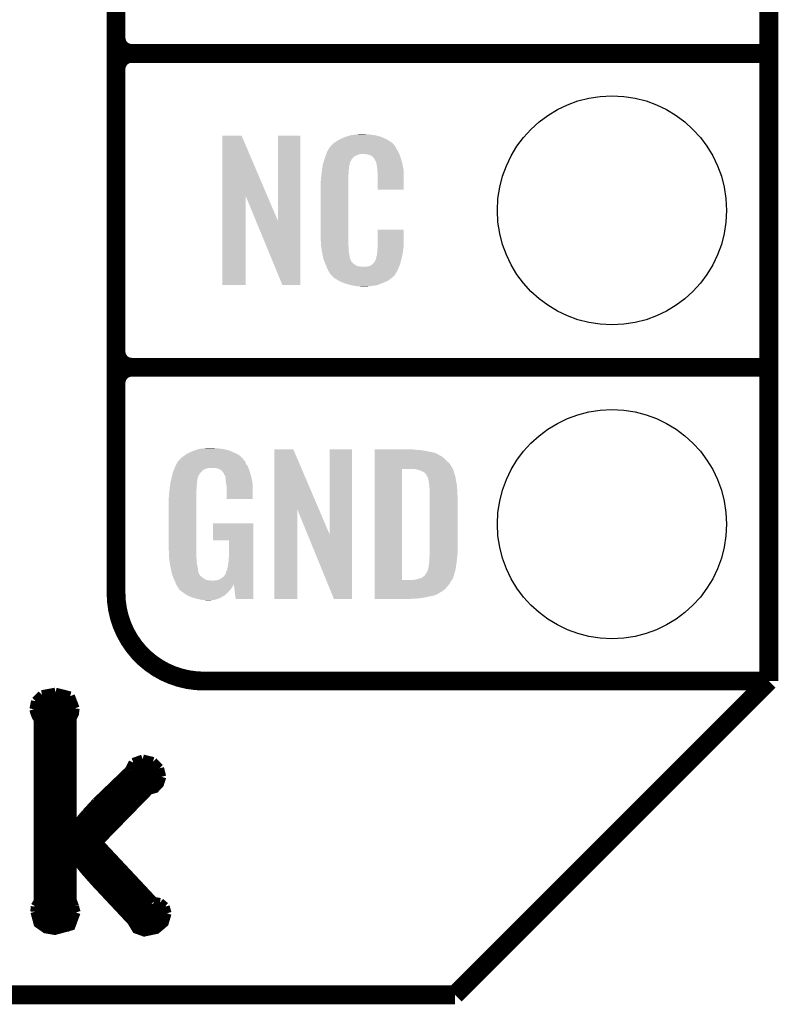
# Model space of a CAD drawing. Extents: x -1.3 to 24.2, y -3.9 to 53.4.
# Tile 10 of 28: x 18.1 to 24.2, y -3.9 to 4.1. Entities that reach past the tile are written whole.
import ezdxf

# ---------------------------------------------------------------- set-up
doc = ezdxf.new("R2010")
doc.units = 0
doc.layers.get('0').update_dxf_attribs({"linetype": 'CONTINUOUS'})
for name, color, linetype in [('RAK11720_CLICK_V100_GKO', 14, 'CONTINUOUS'), ('RAK11720_CLICK_V100_GTO', 12, 'CONTINUOUS'), ('RAK11720_CLICK_V100_GTS', 13, 'CONTINUOUS')]:
    doc.layers.add(name, color=color, linetype=linetype)

# ---------------------------------------------------------------- blocks, each defined once
blk = doc.blocks.new('ROUND_42')
blk.add_circle((0, 0), 0.9271)

msp = doc.modelspace()

# ---------------------------------------------------------------- linework, layer by layer
at = {"layer": 'RAK11720_CLICK_V100_GKO', "const_width": 0.1524}
for points in [[(24.13, -1.27), (24.13, 51.054)], [(21.59, -3.81), (24.13, -1.27)], [(-1.27, -3.81), (21.59, -3.81)]]:
    msp.add_lwpolyline(points, dxfattribs=at)
at = {"layer": 'RAK11720_CLICK_V100_GTO'}
for points, const_width in [([(18.8468, -0.5588), (18.8468, 18.3388)], 0.1524), ([(18.8468, 3.937), (18.8468, 6.223)], 0.1524), ([(18.9738, 3.81), (24.13, 3.81)], 0.1524), ([(18.9738, 3.81), (24.13, 3.81)], 0.1524), ([(18.8468, 1.397), (18.8468, 3.683)], 0.1524), ([(18.9738, 1.27), (24.13, 1.27)], 0.1524), ([(18.9738, 1.27), (24.13, 1.27)], 0.1524), ([(19.558, -1.27), (24.13, -1.27)], 0.1524), ([(22.84984, -1.27), (23.8506, -1.27)], 0.1524), ([(18.19656, -1.43256), (18.24736, -1.38176)], 0.0762), ([(18.24736, -1.38176), (18.35658, -1.36144)], 0.0762), ([(18.35658, -1.36144), (18.47596, -1.39192)], 0.0762), ([(18.47596, -1.39192), (18.51406, -1.49098)], 0.0762), ([(18.18386, -1.4986), (18.19656, -1.43256)], 0.0762), ([(18.19656, -1.43256), (18.5039, -1.43256)], 0.0762), ([(18.18386, -1.4986), (18.19148, -1.52908), (18.20418, -1.55956), (18.21942, -1.57988)], 0.0762), ([(18.1864, -1.50876), (18.51152, -1.50876)], 0.0762), ([(18.4912, -1.56718), (18.50898, -1.53162), (18.51406, -1.49098)], 0.0762), ([(18.21942, -3.05054), (18.21942, -1.57988)], 0.0762), ([(18.21942, -1.58496), (18.4912, -1.58496)], 0.0762), ([(18.4912, -2.46634), (18.4912, -1.56718)], 0.0762), ([(18.21942, -1.66116), (18.4912, -1.66116)], 0.0762), ([(18.21942, -1.73736), (18.4912, -1.73736)], 0.0762), ([(18.21942, -1.81356), (18.4912, -1.81356)], 0.0762), ([(18.21942, -1.88976), (18.4912, -1.88976)], 0.0762), ([(18.95348, -1.9939), (18.9865, -1.9304)], 0.0762), ([(18.9865, -1.9304), (19.0627, -1.90246)], 0.0762), ([(19.0627, -1.90246), (19.14652, -1.92278)], 0.0762), ([(19.14652, -1.92278), (19.19732, -1.97612)], 0.0762), ([(18.21942, -1.96596), (18.4912, -1.96596)], 0.0762), ([(18.68678, -2.25044), (18.95348, -1.9939)], 0.0762), ([(18.95856, -1.96596), (19.19224, -1.96596)], 0.0762), ([(19.19732, -1.97612), (19.2151, -2.0447)], 0.0762), ([(18.21942, -2.04216), (18.4912, -2.04216)], 0.0762), ([(18.70202, -2.57556), (19.11604, -2.15138), (19.16176, -2.13868), (19.19732, -2.10058), (19.2151, -2.0447)], 0.0762), ([(18.90268, -2.04216), (19.2151, -2.04216)], 0.0762), ([(18.21942, -2.11836), (18.4912, -2.11836)], 0.0762), ([(18.82394, -2.11836), (19.18716, -2.11836)], 0.0762), ([(18.21942, -2.19456), (18.4912, -2.19456)], 0.0762), ([(18.60296, -2.34188), (18.68678, -2.25044)], 0.0762), ([(18.7452, -2.19456), (19.07286, -2.19456)], 0.0762), ([(18.21942, -2.27076), (18.4912, -2.27076)], 0.0762), ([(18.21942, -2.34696), (18.4912, -2.34696)], 0.0762), ([(18.49628, -2.46888), (18.60296, -2.34188)], 0.0762), ([(18.60042, -2.34696), (18.92554, -2.34696)], 0.0762), ([(18.669, -2.27076), (18.9992, -2.27076)], 0.0762), ([(18.21942, -2.42316), (18.4912, -2.42316)], 0.0762), ([(18.53438, -2.42316), (18.85188, -2.42316)], 0.0762), ([(18.21942, -2.49936), (18.77568, -2.49936)], 0.0762), ([(18.4912, -2.46634), (18.49628, -2.46888)], 0.0762), ([(18.21942, -2.57556), (18.70202, -2.57556)], 0.0762), ([(18.70202, -2.57556), (19.1516, -3.05562)], 0.0762), ([(18.21942, -2.65176), (18.77314, -2.65176)], 0.0762), ([(18.21942, -2.72796), (18.4912, -2.72796)], 0.0762), ([(18.4912, -3.04546), (18.4912, -2.68478), (18.49628, -2.68224), (18.59788, -2.8067), (18.67408, -2.89306), (18.9738, -3.2131), (19.0119, -3.2766), (19.0754, -3.29946), (19.17192, -3.27914), (19.23542, -3.2258), (19.25828, -3.1496)], 0.0762), ([(18.53184, -2.72796), (18.84426, -2.72796)], 0.0762), ([(18.21942, -2.80416), (18.4912, -2.80416)], 0.0762), ([(18.59534, -2.80416), (18.91538, -2.80416)], 0.0762), ([(18.21942, -2.88036), (18.4912, -2.88036)], 0.0762), ([(18.66138, -2.88036), (18.9865, -2.88036)], 0.0762), ([(18.21942, -2.95656), (18.4912, -2.95656)], 0.0762), ([(18.7325, -2.95656), (19.05762, -2.95656)], 0.0762), ([(18.19402, -3.09372), (18.21942, -3.05054)], 0.0762), ([(18.21942, -3.03276), (18.4912, -3.03276)], 0.0762), ([(18.4912, -3.04546), (18.50898, -3.09372)], 0.0762), ([(18.80362, -3.03276), (19.12874, -3.03276)], 0.0762), ([(19.1516, -3.05562), (19.2024, -3.06324)], 0.0762), ([(19.2024, -3.06324), (19.24304, -3.09626)], 0.0762), ([(18.19148, -3.1369), (18.19402, -3.09372)], 0.0762), ([(18.19148, -3.10896), (18.5166, -3.10896)], 0.0762), ([(18.19148, -3.1369), (18.21688, -3.23088), (18.27784, -3.27406), (18.3515, -3.28676), (18.48104, -3.2512), (18.52168, -3.14198)], 0.0762), ([(18.50898, -3.09372), (18.52168, -3.14198)], 0.0762), ([(18.87474, -3.10896), (19.24812, -3.10896)], 0.0762), ([(19.24304, -3.09626), (19.25828, -3.1496)], 0.0762), ([(18.19656, -3.18516), (18.51914, -3.18516)], 0.0762), ([(18.94586, -3.18516), (19.2532, -3.18516)], 0.0762), ([(18.24736, -3.26136), (18.46834, -3.26136)], 0.0762), ([(18.99666, -3.26136), (19.2024, -3.26136)], 0.0762)]:
    msp.add_lwpolyline(points, dxfattribs=dict(at, const_width=const_width))
at = {"layer": 'RAK11720_CLICK_V100_GTO', "const_width": 0.1524}
for points in [[(18.8468, 3.937, 0.4142136), (18.9738, 3.81)], [(18.9738, 3.81, 0.4142136), (18.8468, 3.683)], [(18.9738, 3.81, 0.4142136), (18.8468, 3.683)], [(18.8468, 1.397, 0.4142136), (18.9738, 1.27)], [(18.9738, 1.27, 0.4142136), (18.8468, 1.143)], [(18.9738, 1.27, 0.4142136), (18.8468, 1.143)], [(18.8468, -0.5588, 0.4142136), (19.558, -1.27)]]:
    msp.add_lwpolyline(points, format="xyb", dxfattribs=at)
at = {"layer": 'RAK11720_CLICK_V100_GTO'}
for points in [[(19.707872, 2.656728), (19.70788, 3.144506), (20.070862, 2.656728), (19.862804, 3.144506)], [(19.70788, 3.144506), (19.707882, 3.14452), (19.862804, 3.144506), (19.707882, 3.14452)], [(20.15744, 2.453748), (20.15746, 3.144498), (20.337766, 2.453748), (20.33778, 3.144498)], [(20.15746, 3.144498), (20.157462, 3.14452), (20.33778, 3.144498), (20.157462, 3.14452)], [(20.642582, 3.10642), (20.66798, 3.11912), (21.04983, 3.10642), (21.02866, 3.11912)], [(20.66798, 3.11912), (20.67814, 3.1242), (21.02866, 3.11912), (21.016324, 3.1242)], [(20.67814, 3.1242), (20.703538, 3.13436), (21.016324, 3.1242), (20.991652, 3.13436)], [(20.703538, 3.13436), (20.711158, 3.1369), (20.991652, 3.13436), (20.985482, 3.1369)], [(20.711158, 3.1369), (20.7264, 3.14198), (20.985482, 3.1369), (20.966432, 3.14198)], [(20.7264, 3.14198), (20.743334, 3.14706), (20.966432, 3.14198), (20.947382, 3.14706)], [(20.743334, 3.14706), (20.751802, 3.1496), (20.947382, 3.14706), (20.927062, 3.1496)], [(20.751802, 3.1496), (20.78228, 3.15214), (20.927062, 3.1496), (20.90674, 3.15214)], [(20.78228, 3.15214), (20.79752, 3.15468), (20.90674, 3.15214), (20.891502, 3.15468)], [(20.79752, 3.15468), (20.812762, 3.15722), (20.876262, 3.15468), (20.863562, 3.15722)], [(20.562644, 3.02768), (20.576094, 3.05054), (21.12264, 3.02768), (21.109942, 3.05054)], [(20.576094, 3.05054), (20.579086, 3.055622), (21.109942, 3.05054), (21.106132, 3.055622)], [(20.579086, 3.055622), (20.584162, 3.058164), (21.106132, 3.055622), (21.104224, 3.058164)], [(20.584162, 3.058164), (20.58619, 3.0607), (21.104224, 3.058164), (21.102322, 3.0607)], [(20.58619, 3.0607), (20.59025, 3.065776), (21.102322, 3.0607), (21.099782, 3.065776)], [(20.59025, 3.065776), (20.59432, 3.070862), (21.099782, 3.065776), (21.095424, 3.070862)], [(20.59432, 3.070862), (20.608834, 3.08356), (21.095424, 3.070862), (21.084542, 3.08356)], [(20.608834, 3.08356), (20.614642, 3.08864), (21.084542, 3.08356), (21.077432, 3.08864)], [(20.614642, 3.08864), (20.626618, 3.096262), (21.077432, 3.08864), (21.06676, 3.096262)], [(20.626618, 3.096262), (20.642582, 3.10642), (21.06676, 3.096262), (21.04983, 3.10642)], [(20.526272, 2.931158), (20.533492, 2.954018), (20.741638, 2.931158), (20.754338, 2.954018)], [(20.533492, 2.954018), (20.5359, 2.96164), (20.754338, 2.954018), (20.761958, 2.96164)], [(20.5359, 2.96164), (20.536788, 2.96418), (20.761958, 2.96164), (20.764498, 2.96418)], [(20.536788, 2.96418), (20.538564, 2.969256), (20.764498, 2.96418), (20.767038, 2.969256)], [(20.538564, 2.969256), (20.542122, 2.979418), (20.767038, 2.969256), (20.77974, 2.979418)], [(20.542122, 2.979418), (20.547454, 2.994658), (20.77974, 2.979418), (20.817836, 2.994658)], [(20.547454, 2.994658), (20.547456, 2.99466), (20.817836, 2.994658), (20.866098, 2.99466)], [(20.547456, 2.99466), (20.549232, 2.999738), (21.139694, 2.99466), (21.13788, 2.999738)], [(20.549232, 2.999738), (20.55368, 3.012442), (21.13788, 2.999738), (21.130952, 3.012442)], [(20.55368, 3.012442), (20.562644, 3.02768), (21.130952, 3.012442), (21.12264, 3.02768)], [(20.88388, 2.99212), (20.866098, 2.99466), (21.140602, 2.99212), (21.139694, 2.99466)], [(20.896578, 2.98958), (20.88388, 2.99212), (21.141508, 2.98958), (21.140602, 2.99212)], [(20.921974, 2.976882), (20.896578, 2.98958), (21.146044, 2.976882), (21.141508, 2.98958)], [(20.924518, 2.971804), (20.921974, 2.976882), (21.147856, 2.971804), (21.146044, 2.976882)], [(20.931054, 2.96418), (20.924518, 2.971804), (21.150578, 2.96418), (21.147856, 2.971804)], [(20.939758, 2.954022), (20.931054, 2.96418), (21.153568, 2.954022), (21.150578, 2.96418)], [(20.94992, 2.93116), (20.939758, 2.954022), (21.160292, 2.93116), (21.153568, 2.954022)], [(20.51304, 2.86512), (20.514642, 2.875278), (20.729448, 2.86512), (20.73148, 2.875278)], [(20.514642, 2.875278), (20.516648, 2.887978), (20.73148, 2.875278), (20.73148, 2.887978)], [(20.516648, 2.887978), (20.518252, 2.898138), (20.73148, 2.887978), (20.73402, 2.898138)], [(20.518252, 2.898138), (20.519054, 2.903218), (20.73402, 2.898138), (20.73402, 2.903218)], [(20.519054, 2.903218), (20.52066, 2.913382), (20.73402, 2.903218), (20.73679, 2.913382)], [(20.52066, 2.913382), (20.526272, 2.931158), (20.73679, 2.913382), (20.741638, 2.931158)], [(20.953984, 2.921002), (20.94992, 2.93116), (21.16328, 2.921002), (21.160292, 2.93116)], [(20.954998, 2.918464), (20.953984, 2.921002), (21.163764, 2.918464), (21.16328, 2.921002)], [(20.955, 2.910842), (20.954998, 2.918464), (21.165216, 2.910842), (21.163764, 2.918464)], [(20.95754, 2.898138), (20.955, 2.910842), (21.167636, 2.898138), (21.165216, 2.910842)], [(20.96008, 2.88036), (20.95754, 2.898138), (21.171022, 2.88036), (21.167636, 2.898138)], [(20.961058, 2.867658), (20.96008, 2.88036), (21.17344, 2.867658), (21.171022, 2.88036)], [(20.50542, 2.80162), (20.50796, 2.8194), (20.7264, 2.80162), (20.7264, 2.8194)], [(20.50542, 2.783842), (20.50542, 2.80162), (20.7264, 2.783842), (20.7264, 2.80162)], [(20.50796, 2.8194), (20.508242, 2.821938), (20.7264, 2.8194), (20.7264, 2.821938)], [(20.508242, 2.821938), (20.5105, 2.84226), (20.7264, 2.821938), (20.72894, 2.84226)], [(20.5105, 2.84226), (20.512756, 2.862578), (20.72894, 2.84226), (20.72894, 2.862578)], [(20.512756, 2.862578), (20.51304, 2.86512), (20.72894, 2.862578), (20.729448, 2.86512)], [(20.96262, 2.84734), (20.961058, 2.867658), (21.173436, 2.84734), (21.17344, 2.867658)], [(20.96262, 2.707662), (20.96262, 2.84734), (21.173418, 2.707662), (21.173436, 2.84734)], [(20.50288, 2.771142), (20.50542, 2.783842), (20.7264, 2.771142), (20.7264, 2.783842)], [(20.50288, 2.32156), (20.50288, 2.771142), (20.7264, 2.32156), (20.7264, 2.771142)], [(19.70786, 1.935502), (19.707872, 2.656728), (19.895798, 1.935502), (19.89582, 2.656728)], [(19.979456, 2.453748), (19.89582, 2.656728), (20.15744, 2.453748), (20.070862, 2.656728)], [(21.173418, 2.70764), (20.96262, 2.707662), (21.173418, 2.70764), (21.173418, 2.707662)], [(20.192996, 1.935494), (19.979456, 2.453748), (20.337758, 1.935494), (20.337766, 2.453748)], [(20.505232, 2.25806), (20.50288, 2.32156), (20.7264, 2.25806), (20.7264, 2.32156)], [(20.96262, 2.24282), (20.96264, 2.382498), (21.17344, 2.24282), (21.17344, 2.382498)], [(20.96264, 2.382498), (20.962642, 2.38252), (21.17344, 2.382498), (20.962642, 2.38252)], [(20.50542, 2.252982), (20.505232, 2.25806), (20.727126, 2.252982), (20.7264, 2.25806)], [(20.50763, 2.240278), (20.50542, 2.252982), (20.72894, 2.240278), (20.727126, 2.252982)], [(20.511606, 2.217418), (20.50763, 2.240278), (20.72894, 2.217418), (20.72894, 2.240278)], [(20.96262, 2.230122), (20.96262, 2.24282), (21.171626, 2.230122), (21.17344, 2.24282)], [(20.51558, 2.19456), (20.511606, 2.217418), (20.73255, 2.19456), (20.72894, 2.217418)], [(20.520662, 2.16916), (20.51558, 2.19456), (20.73656, 2.16916), (20.73255, 2.19456)], [(20.525234, 2.146298), (20.520662, 2.16916), (20.74164, 2.146298), (20.73656, 2.16916)], [(20.949922, 2.143762), (20.955, 2.169162), (21.15566, 2.143762), (21.161636, 2.169162)], [(20.955, 2.169162), (20.955002, 2.171704), (21.161636, 2.169162), (21.162234, 2.171704)], [(20.955002, 2.171704), (20.95754, 2.176784), (21.162234, 2.171704), (21.163428, 2.176784)], [(20.95754, 2.184402), (20.958048, 2.186942), (21.165222, 2.184402), (21.16582, 2.186942)], [(20.95754, 2.176784), (20.95754, 2.184402), (21.163428, 2.176784), (21.165222, 2.184402)], [(20.958048, 2.186942), (20.96008, 2.197102), (21.16582, 2.186942), (21.167174, 2.197102)], [(20.96008, 2.2098), (20.961984, 2.22504), (21.168866, 2.2098), (21.1709, 2.22504)], [(20.96008, 2.197102), (20.96008, 2.2098), (21.167174, 2.197102), (21.168866, 2.2098)], [(20.961984, 2.22504), (20.96262, 2.230122), (21.1709, 2.22504), (21.171626, 2.230122)], [(20.52574, 2.143762), (20.525234, 2.146298), (20.74291, 2.143762), (20.74164, 2.146298)], [(20.533062, 2.12598), (20.52574, 2.143762), (20.751802, 2.12598), (20.74291, 2.143762)], [(20.53411, 2.123436), (20.533062, 2.12598), (20.754342, 2.123436), (20.751802, 2.12598)], [(20.5362, 2.11836), (20.53411, 2.123436), (20.756884, 2.11836), (20.754342, 2.123436)], [(20.538292, 2.113278), (20.5362, 2.11836), (20.764502, 2.113278), (20.756884, 2.11836)], [(20.54143, 2.10566), (20.538292, 2.113278), (20.77212, 2.10566), (20.764502, 2.113278)], [(20.54352, 2.10058), (20.54143, 2.10566), (20.779742, 2.10058), (20.77212, 2.10566)], [(20.545474, 2.0955), (20.54352, 2.10058), (20.787362, 2.0955), (20.779742, 2.10058)], [(20.548406, 2.08788), (20.545474, 2.0955), (20.802604, 2.08788), (20.787362, 2.0955)], [(20.55036, 2.0828), (20.548406, 2.08788), (20.848322, 2.0828), (20.802604, 2.08788)], [(20.55622, 2.06756), (20.55036, 2.0828), (21.130408, 2.06756), (21.136684, 2.0828)], [(20.848322, 2.0828), (20.858482, 2.082802), (21.136684, 2.0828), (21.136686, 2.082802)], [(20.858482, 2.082802), (20.866104, 2.08534), (21.136686, 2.082802), (21.13773, 2.08534)], [(20.876262, 2.08534), (20.901662, 2.09042), (21.13773, 2.08534), (21.139822, 2.09042)], [(20.901662, 2.09042), (20.914356, 2.098038), (21.139822, 2.09042), (21.14296, 2.098038)], [(20.914356, 2.098038), (20.91436, 2.09804), (21.14296, 2.098038), (21.14296, 2.09804)], [(20.91436, 2.09804), (20.924522, 2.105666), (21.14296, 2.09804), (21.145078, 2.105666)], [(20.924522, 2.105666), (20.927062, 2.11074), (21.145078, 2.105666), (21.146488, 2.11074)], [(20.927062, 2.11074), (20.937222, 2.120902), (21.146488, 2.11074), (21.14931, 2.120902)], [(20.937222, 2.120902), (20.94992, 2.14376), (21.14931, 2.120902), (21.15566, 2.14376)], [(20.94992, 2.14376), (20.949922, 2.143762), (21.15566, 2.14376), (21.15566, 2.143762)], [(20.563278, 2.05486), (20.55622, 2.06756), (21.12518, 2.05486), (21.130408, 2.06756)], [(20.568922, 2.044698), (20.563278, 2.05486), (21.119082, 2.044698), (21.12518, 2.05486)], [(20.579076, 2.029466), (20.568922, 2.044698), (21.109942, 2.029466), (21.119082, 2.044698)], [(20.57908, 2.024386), (20.579076, 2.029466), (21.106894, 2.024386), (21.109942, 2.029466)], [(20.586704, 2.01676), (20.57908, 2.024386), (21.10232, 2.01676), (21.106894, 2.024386)], [(20.591784, 2.011678), (20.586704, 2.01676), (21.099776, 2.011678), (21.10232, 2.01676)], [(20.59686, 2.006598), (20.591784, 2.011678), (21.093426, 2.006598), (21.099776, 2.011678)], [(20.602786, 2.00152), (20.59686, 2.006598), (21.08708, 2.00152), (21.093426, 2.006598)], [(20.614638, 1.99136), (20.602786, 2.00152), (21.075228, 1.99136), (21.08708, 2.00152)], [(19.895798, 1.93548), (19.70786, 1.935502), (19.895798, 1.93548), (19.895798, 1.935502)], [(20.337758, 1.93548), (20.192996, 1.935494), (20.337758, 1.93548), (20.337758, 1.935494)], [(20.622768, 1.98628), (20.614638, 1.99136), (21.069302, 1.98628), (21.075228, 1.99136)], [(20.65122, 1.9685), (20.622768, 1.98628), (21.0439, 1.9685), (21.069302, 1.98628)], [(20.65528, 1.965962), (20.65122, 1.9685), (21.037978, 1.965962), (21.0439, 1.9685)], [(20.687936, 1.95326), (20.65528, 1.965962), (21.00834, 1.95326), (21.037978, 1.965962)], [(20.701, 1.948178), (20.687936, 1.95326), (20.99527, 1.948178), (21.00834, 1.95326)], [(20.744178, 1.93548), (20.701, 1.948178), (20.962618, 1.93548), (20.99527, 1.948178)], [(20.771274, 1.9304), (20.744178, 1.93548), (20.939758, 1.9304), (20.962618, 1.93548)], [(20.78482, 1.92786), (20.771274, 1.9304), (20.91182, 1.92786), (20.939758, 1.9304)], [(20.800058, 1.92532), (20.78482, 1.92786), (20.896578, 1.92532), (20.91182, 1.92786)], [(20.827998, 1.92278), (20.817838, 1.92532), (20.881338, 1.92278), (20.896578, 1.92532)], [(19.387822, 0.546102), (19.405282, 0.5588), (19.857718, 0.546102), (19.842478, 0.5588)], [(19.405282, 0.5588), (19.415762, 0.56642), (19.842478, 0.5588), (19.82724, 0.56642)], [(19.415762, 0.56642), (19.44116, 0.57912), (19.82724, 0.56642), (19.80184, 0.57912)], [(19.44116, 0.57912), (19.45132, 0.5842), (19.80184, 0.57912), (19.790228, 0.5842)], [(19.45132, 0.5842), (19.47418, 0.59436), (19.790228, 0.5842), (19.767004, 0.59436)], [(19.47418, 0.59436), (19.481794, 0.596898), (19.767004, 0.59436), (19.761202, 0.596898)], [(19.481794, 0.596898), (19.49704, 0.60198), (19.761202, 0.596898), (19.739606, 0.60198)], [(19.49704, 0.60198), (19.513974, 0.60706), (19.739606, 0.60198), (19.718018, 0.60706)], [(19.513974, 0.60706), (19.522442, 0.6096), (19.718018, 0.60706), (19.69897, 0.6096)], [(19.522442, 0.6096), (19.55292, 0.61214), (19.69897, 0.6096), (19.67992, 0.61214)], [(19.55292, 0.61214), (19.56816, 0.61468), (19.67992, 0.61214), (19.664682, 0.61468)], [(19.56816, 0.61468), (19.583402, 0.61722), (19.646902, 0.61468), (19.636742, 0.61722)], [(20.126972, 0.116728), (20.12698, 0.604506), (20.489962, 0.116728), (20.281904, 0.604506)], [(20.12698, 0.604506), (20.126982, 0.60452), (20.281904, 0.604506), (20.126982, 0.60452)], [(20.57654, -0.086252), (20.57656, 0.604498), (20.756866, -0.086252), (20.75688, 0.604498)], [(20.57656, 0.604498), (20.576562, 0.60452), (20.75688, 0.604498), (20.576562, 0.60452)], [(20.93978, 0.60198), (20.939782, 0.60452), (21.27504, 0.60198), (21.24964, 0.60452)], [(20.93978, 0.59944), (20.93978, 0.60198), (21.30806, 0.59944), (21.27504, 0.60198)], [(20.93978, 0.59436), (20.93978, 0.59944), (21.346158, 0.59436), (21.30806, 0.59944)], [(20.93978, 0.579118), (20.93978, 0.59436), (21.422362, 0.579118), (21.346158, 0.59436)], [(20.93978, 0.563878), (20.93978, 0.579118), (21.45538, 0.563878), (21.422362, 0.579118)], [(20.93978, 0.561338), (20.93978, 0.563878), (21.457924, 0.561338), (21.45538, 0.563878)], [(20.93978, 0.54864), (20.93978, 0.561338), (21.48332, 0.54864), (21.457924, 0.561338)], [(19.32686, 0.46736), (19.33702, 0.49022), (19.912908, 0.46736), (19.898362, 0.49022)], [(19.33702, 0.49022), (19.337022, 0.490222), (19.898362, 0.49022), (19.898362, 0.490222)], [(19.337022, 0.490222), (19.352254, 0.513076), (19.898362, 0.490222), (19.888202, 0.513076)], [(19.352254, 0.513076), (19.35226, 0.513084), (19.888202, 0.513076), (19.888196, 0.513084)], [(19.35226, 0.513084), (19.352282, 0.51562), (19.888196, 0.513084), (19.88566, 0.51562)], [(19.352282, 0.51562), (19.357344, 0.51563), (19.88566, 0.51562), (19.88565, 0.51563)], [(19.357344, 0.51563), (19.361912, 0.52324), (19.88565, 0.51563), (19.878042, 0.52324)], [(19.361912, 0.52324), (19.36496, 0.528316), (19.878042, 0.52324), (19.875502, 0.528316)], [(19.36496, 0.528316), (19.364964, 0.528322), (19.875502, 0.528316), (19.875498, 0.528322)], [(19.364964, 0.528322), (19.38782, 0.5461), (19.875498, 0.528322), (19.85772, 0.5461)], [(19.38782, 0.5461), (19.387822, 0.546102), (19.85772, 0.5461), (19.857718, 0.546102)], [(20.939778, 0.4699), (20.93978, 0.495298), (21.55952, 0.4699), (21.54174, 0.495298)], [(20.93978, 0.533402), (20.93978, 0.54864), (21.5011, 0.533402), (21.48332, 0.54864)], [(20.93978, 0.51562), (20.93978, 0.533402), (21.51888, 0.51562), (21.5011, 0.533402)], [(20.93978, 0.495298), (20.93978, 0.51562), (21.54174, 0.495298), (21.51888, 0.51562)], [(19.299282, 0.38862), (19.30412, 0.408938), (19.512278, 0.38862), (19.52498, 0.408938)], [(19.30412, 0.408938), (19.306542, 0.419102), (19.52498, 0.408938), (19.533108, 0.419102)], [(19.306542, 0.419102), (19.307608, 0.421638), (19.533108, 0.419102), (19.535138, 0.421638)], [(19.307608, 0.421638), (19.314026, 0.436878), (19.535138, 0.421638), (19.550378, 0.436878)], [(19.314026, 0.436878), (19.317234, 0.4445), (19.550378, 0.436878), (19.563078, 0.4445)], [(19.317234, 0.4445), (19.321512, 0.454658), (19.563078, 0.4445), (19.591018, 0.454658)], [(19.321512, 0.45466), (19.32472, 0.46228), (19.91868, 0.45466), (19.91614, 0.46228)], [(19.321512, 0.454658), (19.321512, 0.45466), (19.591018, 0.454658), (19.654516, 0.45466)], [(19.32472, 0.46228), (19.32686, 0.46736), (19.91614, 0.46228), (19.912908, 0.46736)], [(19.669762, 0.44958), (19.654516, 0.45466), (19.920374, 0.44958), (19.91868, 0.45466)], [(19.679918, 0.447042), (19.669762, 0.44958), (19.92122, 0.447042), (19.920374, 0.44958)], [(19.695158, 0.436882), (19.679918, 0.447042), (19.924606, 0.436882), (19.92122, 0.447042)], [(19.700236, 0.434342), (19.695158, 0.436882), (19.925454, 0.434342), (19.924606, 0.436882)], [(19.708948, 0.42418), (19.700236, 0.434342), (19.92884, 0.42418), (19.925454, 0.434342)], [(19.71548, 0.41656), (19.708948, 0.42418), (19.931082, 0.41656), (19.92884, 0.42418)], [(19.72564, 0.396242), (19.71548, 0.41656), (19.937058, 0.396242), (19.931082, 0.41656)], [(20.939762, -0.452098), (20.939778, 0.44704), (21.16074, -0.452098), (21.160762, 0.44704)], [(20.939778, 0.44704), (20.939778, 0.4699), (21.57199, 0.44704), (21.55952, 0.4699)], [(21.272502, 0.4445), (21.252178, 0.44704), (21.573376, 0.4445), (21.57199, 0.44704)], [(21.28139, 0.44196), (21.272502, 0.4445), (21.57476, 0.44196), (21.573376, 0.4445)], [(21.290278, 0.43942), (21.28139, 0.44196), (21.576032, 0.43942), (21.57476, 0.44196)], [(21.302982, 0.436878), (21.290278, 0.43942), (21.577302, 0.436878), (21.576032, 0.43942)], [(21.315682, 0.431798), (21.302982, 0.436878), (21.578572, 0.431798), (21.577302, 0.436878)], [(21.323302, 0.42672), (21.315682, 0.431798), (21.57984, 0.42672), (21.578572, 0.431798)], [(21.328384, 0.42418), (21.323302, 0.42672), (21.580566, 0.42418), (21.57984, 0.42672)], [(21.330924, 0.424178), (21.328384, 0.42418), (21.580568, 0.424178), (21.580566, 0.42418)], [(21.34108, 0.419098), (21.330924, 0.424178), (21.582018, 0.419098), (21.580568, 0.424178)], [(21.351238, 0.40894), (21.34108, 0.419098), (21.58492, 0.40894), (21.582018, 0.419098)], [(21.35124, 0.408938), (21.351238, 0.40894), (21.584922, 0.408938), (21.58492, 0.40894)], [(21.363938, 0.38862), (21.35124, 0.408938), (21.591694, 0.38862), (21.584922, 0.408938)], [(19.28368, 0.3175), (19.286352, 0.330198), (19.500002, 0.3175), (19.50212, 0.330198)], [(19.286352, 0.330198), (19.289026, 0.342898), (19.50212, 0.330198), (19.50212, 0.342898)], [(19.289026, 0.342898), (19.291164, 0.353058), (19.50212, 0.342898), (19.50466, 0.353058)], [(19.291164, 0.353058), (19.29277, 0.360678), (19.50466, 0.353058), (19.50466, 0.360678)], [(19.29277, 0.360678), (19.29384, 0.36576), (19.50466, 0.360678), (19.506044, 0.36576)], [(19.29384, 0.36576), (19.299282, 0.38862), (19.506044, 0.36576), (19.512278, 0.38862)], [(19.730716, 0.388626), (19.72564, 0.396242), (19.939298, 0.388626), (19.937058, 0.396242)], [(19.73072, 0.381004), (19.730716, 0.388626), (19.94154, 0.381004), (19.939298, 0.388626)], [(19.730722, 0.381002), (19.73072, 0.381004), (19.94154, 0.381002), (19.94154, 0.381004)], [(19.733258, 0.375924), (19.730722, 0.381002), (19.942508, 0.375924), (19.94154, 0.381002)], [(19.73326, 0.360682), (19.733258, 0.375924), (19.945412, 0.360682), (19.942508, 0.375924)], [(19.7358, 0.34036), (19.73326, 0.360682), (19.949282, 0.34036), (19.945412, 0.360682)], [(19.737756, 0.327658), (19.7358, 0.34036), (19.9517, 0.327658), (19.949282, 0.34036)], [(19.74088, 0.307342), (19.737756, 0.327658), (19.951696, 0.307342), (19.9517, 0.327658)], [(21.36521, 0.38608), (21.363938, 0.38862), (21.59254, 0.38608), (21.591694, 0.38862)], [(21.36902, 0.378458), (21.36521, 0.38608), (21.593812, 0.378458), (21.59254, 0.38608)], [(21.37156, 0.37084), (21.36902, 0.378458), (21.59508, 0.37084), (21.593812, 0.378458)], [(21.3741, 0.365756), (21.37156, 0.37084), (21.595928, 0.365756), (21.59508, 0.37084)], [(21.3741, 0.363218), (21.3741, 0.365756), (21.596352, 0.363218), (21.595928, 0.365756)], [(21.37537, 0.3556), (21.3741, 0.363218), (21.59762, 0.3556), (21.596352, 0.363218)], [(21.37664, 0.34798), (21.37537, 0.3556), (21.599144, 0.34798), (21.59762, 0.3556)], [(21.38045, 0.3175), (21.37664, 0.34798), (21.60524, 0.3175), (21.599144, 0.34798)], [(19.27606, 0.25146), (19.2786, 0.26924), (19.49704, 0.25146), (19.49704, 0.26924)], [(19.27606, 0.233682), (19.27606, 0.25146), (19.49704, 0.233682), (19.49704, 0.25146)], [(19.2786, 0.26924), (19.279134, 0.274318), (19.49704, 0.26924), (19.49704, 0.274318)], [(19.279134, 0.274318), (19.28154, 0.29718), (19.49704, 0.274318), (19.49958, 0.29718)], [(19.28154, 0.29718), (19.283412, 0.314958), (19.49958, 0.29718), (19.49958, 0.314958)], [(19.283412, 0.314958), (19.28368, 0.3175), (19.49958, 0.314958), (19.500002, 0.3175)], [(19.74088, 0.203222), (19.74088, 0.307342), (19.951678, 0.203222), (19.951696, 0.307342)], [(21.38426, 0.287018), (21.38045, 0.3175), (21.607034, 0.287018), (21.60524, 0.3175)], [(21.38426, 0.27432), (21.38426, 0.287018), (21.60778, 0.27432), (21.607034, 0.287018)], [(21.38426, 0.228602), (21.38426, 0.27432), (21.61032, 0.228602), (21.60778, 0.27432)], [(19.27352, 0.218442), (19.27606, 0.233682), (19.49704, 0.218442), (19.49704, 0.233682)], [(19.27352, -0.20574), (19.27352, 0.218442), (19.49704, -0.20574), (19.49704, 0.218442)], [(19.951678, 0.2032), (19.74088, 0.203222), (19.951678, 0.2032), (19.951678, 0.203222)], [(21.38426, -0.23622), (21.38426, 0.228602), (21.61032, -0.23622), (21.61032, 0.228602)], [(20.12696, -0.604498), (20.126972, 0.116728), (20.314898, -0.604498), (20.31492, 0.116728)], [(20.397842, -0.086252), (20.31492, 0.116728), (20.57654, -0.086252), (20.489962, 0.116728)], [(19.63166, -0.132058), (19.63168, 0.007598), (19.956774, -0.132058), (19.95678, 0.007598)], [(19.63168, 0.007598), (19.631682, 0.00762), (19.95678, 0.007598), (19.631682, 0.00762)], [(19.761178, -0.13208), (19.63166, -0.132058), (19.956774, -0.13208), (19.956774, -0.132058)], [(19.7612, -0.243842), (19.761178, -0.13208), (19.95677, -0.243842), (19.956774, -0.13208)], [(20.609556, -0.604506), (20.397842, -0.086252), (20.756858, -0.604506), (20.756866, -0.086252)], [(19.275788, -0.26924), (19.27352, -0.20574), (19.49704, -0.26924), (19.49704, -0.20574)], [(21.38426, -0.25146), (21.38426, -0.23622), (21.608796, -0.25146), (21.61032, -0.23622)], [(19.27606, -0.276858), (19.275788, -0.26924), (19.497994, -0.276858), (19.49704, -0.26924)], [(19.278094, -0.289562), (19.27606, -0.276858), (19.49958, -0.289562), (19.497994, -0.276858)], [(19.281752, -0.312422), (19.278094, -0.289562), (19.49958, -0.312422), (19.49958, -0.289562)], [(19.285408, -0.33528), (19.281752, -0.312422), (19.50466, -0.33528), (19.49958, -0.312422)], [(19.75104, -0.3429), (19.75612, -0.31496), (19.956766, -0.3429), (19.956768, -0.31496)], [(19.75612, -0.31496), (19.75866, -0.28194), (19.956768, -0.31496), (19.956768, -0.28194)], [(19.75866, -0.28194), (19.7612, -0.243842), (19.956768, -0.28194), (19.95677, -0.243842)], [(21.37918, -0.322578), (21.38172, -0.30226), (21.600886, -0.322578), (21.603788, -0.30226)], [(21.38172, -0.279398), (21.383336, -0.26162), (21.606298, -0.279398), (21.60778, -0.26162)], [(21.38172, -0.2921), (21.38172, -0.279398), (21.60524, -0.2921), (21.606298, -0.279398)], [(21.38172, -0.30226), (21.38172, -0.2921), (21.603788, -0.30226), (21.60524, -0.2921)], [(21.383336, -0.26162), (21.38426, -0.25146), (21.60778, -0.26162), (21.608796, -0.25146)], [(19.28622, -0.34036), (19.285408, -0.33528), (19.505676, -0.34036), (19.50466, -0.33528)], [(19.290284, -0.36068), (19.28622, -0.34036), (19.50974, -0.36068), (19.505676, -0.34036)], [(19.295874, -0.388622), (19.290284, -0.36068), (19.512282, -0.388622), (19.50974, -0.36068)], [(19.29638, -0.391162), (19.295874, -0.388622), (19.513554, -0.391162), (19.512282, -0.388622)], [(19.301714, -0.40894), (19.29638, -0.391162), (19.522442, -0.40894), (19.513554, -0.391162)], [(19.73326, -0.403854), (19.733262, -0.396236), (19.956764, -0.403854), (19.956764, -0.396236)], [(19.733262, -0.396236), (19.73834, -0.38354), (19.956764, -0.396236), (19.956764, -0.38354)], [(19.73834, -0.38354), (19.74596, -0.365758), (19.956764, -0.38354), (19.956766, -0.365758)], [(19.74596, -0.365758), (19.75104, -0.3429), (19.956766, -0.365758), (19.956766, -0.3429)], [(21.354414, -0.40132), (21.363938, -0.386082), (21.58492, -0.40132), (21.588982, -0.386082)], [(21.363938, -0.386082), (21.371558, -0.363222), (21.588982, -0.386082), (21.59508, -0.363222)], [(21.371558, -0.363222), (21.374098, -0.355602), (21.59508, -0.363222), (21.596168, -0.355602)], [(21.374098, -0.355602), (21.3741, -0.353064), (21.596168, -0.355602), (21.59653, -0.353064)], [(21.3741, -0.353064), (21.376638, -0.345442), (21.59653, -0.353064), (21.597618, -0.345442)], [(21.376638, -0.345442), (21.37664, -0.335282), (21.597618, -0.345442), (21.59907, -0.335282)], [(21.37664, -0.335282), (21.37918, -0.322578), (21.59907, -0.335282), (21.600886, -0.322578)], [(19.302478, -0.411484), (19.301714, -0.40894), (19.524982, -0.411484), (19.522442, -0.40894)], [(19.304, -0.41656), (19.302478, -0.411484), (19.527524, -0.41656), (19.524982, -0.411484)], [(19.304, -0.416562), (19.304, -0.41656), (19.527528, -0.416562), (19.527524, -0.41656)], [(19.306858, -0.424182), (19.304, -0.416562), (19.53768, -0.424182), (19.527528, -0.416562)], [(19.309716, -0.4318), (19.306858, -0.424182), (19.5453, -0.4318), (19.53768, -0.424182)], [(19.31162, -0.43688), (19.309716, -0.4318), (19.552922, -0.43688), (19.5453, -0.4318)], [(19.313798, -0.441958), (19.31162, -0.43688), (19.560538, -0.441958), (19.552922, -0.43688)], [(19.318152, -0.45212), (19.313798, -0.441958), (19.578324, -0.45212), (19.560538, -0.441958)], [(19.31924, -0.45466), (19.318152, -0.45212), (19.60118, -0.45466), (19.578324, -0.45212)], [(19.32051, -0.4572), (19.31924, -0.45466), (19.626578, -0.4572), (19.60118, -0.45466)], [(19.32686, -0.4699), (19.32051, -0.4572), (19.956762, -0.4699), (19.956762, -0.4572)], [(19.33194, -0.485138), (19.32686, -0.4699), (19.956762, -0.485138), (19.956762, -0.4699)], [(19.639282, -0.4572), (19.65198, -0.45466), (19.956762, -0.4572), (19.956762, -0.45466)], [(19.65198, -0.45466), (19.669762, -0.452118), (19.956762, -0.45466), (19.956762, -0.452118)], [(19.669762, -0.452118), (19.685004, -0.447038), (19.956762, -0.452118), (19.956762, -0.447038)], [(19.685004, -0.447038), (19.70024, -0.43688), (19.956762, -0.447038), (19.956764, -0.43688)], [(19.70024, -0.43688), (19.718022, -0.424178), (19.956764, -0.43688), (19.956764, -0.424178)], [(19.718022, -0.424178), (19.730722, -0.406398), (19.956764, -0.424178), (19.956764, -0.406398)], [(19.730722, -0.406398), (19.73326, -0.403854), (19.956764, -0.406398), (19.956764, -0.403854)], [(20.939762, -0.45212), (20.939762, -0.452098), (21.239478, -0.45212), (21.16074, -0.452098)], [(20.939762, -0.462282), (20.939762, -0.45212), (21.556978, -0.462282), (21.565106, -0.45212)], [(20.939762, -0.4826), (20.939762, -0.462282), (21.54682, -0.4826), (21.556978, -0.462282)], [(21.239478, -0.45212), (21.254718, -0.44958), (21.565106, -0.45212), (21.56714, -0.44958)], [(21.267418, -0.44958), (21.320758, -0.434342), (21.56714, -0.44958), (21.574758, -0.434342)], [(21.320758, -0.434342), (21.32076, -0.43434), (21.574758, -0.434342), (21.57476, -0.43434)], [(21.32076, -0.43434), (21.333456, -0.424184), (21.57476, -0.43434), (21.577884, -0.424184)], [(21.333456, -0.424184), (21.335994, -0.42418), (21.577884, -0.424184), (21.577886, -0.42418)], [(21.335994, -0.42418), (21.338542, -0.421638), (21.577886, -0.42418), (21.578668, -0.421638)], [(21.338542, -0.421638), (21.35124, -0.4064), (21.578668, -0.421638), (21.583356, -0.4064)], [(21.35124, -0.4064), (21.354414, -0.40132), (21.583356, -0.4064), (21.58492, -0.40132)], [(19.332482, -0.48622), (19.33194, -0.485138), (19.956762, -0.48622), (19.956762, -0.485138)], [(19.332482, -0.486222), (19.332482, -0.48622), (19.7993, -0.486222), (19.79932, -0.48622)], [(19.333214, -0.487686), (19.332482, -0.486222), (19.799294, -0.487686), (19.7993, -0.486222)], [(19.334484, -0.490224), (19.333214, -0.487686), (19.796758, -0.490224), (19.799294, -0.487686)], [(19.33702, -0.495298), (19.334484, -0.490224), (19.794582, -0.495298), (19.796758, -0.490224)], [(19.345488, -0.508), (19.33702, -0.495298), (19.789138, -0.508), (19.794582, -0.495298)], [(19.34718, -0.51054), (19.345488, -0.508), (19.787232, -0.51054), (19.789138, -0.508)], [(19.349714, -0.513074), (19.34718, -0.51054), (19.785332, -0.513074), (19.787232, -0.51054)], [(19.34972, -0.515616), (19.349714, -0.513074), (19.783426, -0.515616), (19.785332, -0.513074)], [(19.358792, -0.52832), (19.34972, -0.515616), (19.7739, -0.52832), (19.783426, -0.515616)], [(19.362418, -0.533398), (19.358792, -0.52832), (19.769386, -0.533398), (19.7739, -0.52832)], [(19.38274, -0.54864), (19.362418, -0.533398), (19.755836, -0.54864), (19.769386, -0.533398)], [(19.386298, -0.55118), (19.38274, -0.54864), (19.75358, -0.55118), (19.755836, -0.54864)], [(19.418298, -0.574038), (19.386298, -0.55118), (19.728436, -0.574038), (19.75358, -0.55118)], [(19.814538, -0.6045), (19.79932, -0.48622), (19.956758, -0.6045), (19.956762, -0.48622)], [(20.93976, -0.523242), (20.939762, -0.4826), (21.511258, -0.523242), (21.54682, -0.4826)], [(20.93976, -0.543562), (20.93976, -0.523242), (21.485858, -0.543562), (21.511258, -0.523242)], [(20.93976, -0.561342), (20.93976, -0.543562), (21.455378, -0.561342), (21.485858, -0.543562)], [(19.424114, -0.576582), (19.418298, -0.574038), (19.725638, -0.576582), (19.728436, -0.574038)], [(19.458938, -0.59182), (19.424114, -0.576582), (19.698968, -0.59182), (19.725638, -0.576582)], [(19.476212, -0.5969), (19.458938, -0.59182), (19.690078, -0.5969), (19.698968, -0.59182)], [(19.50212, -0.60452), (19.476212, -0.5969), (19.668488, -0.60452), (19.690078, -0.5969)], [(19.53768, -0.61214), (19.50212, -0.60452), (19.646898, -0.61214), (19.668488, -0.60452)], [(19.552918, -0.61468), (19.53768, -0.61214), (19.6215, -0.61468), (19.646898, -0.61214)], [(19.578318, -0.61722), (19.568158, -0.61468), (19.596102, -0.61722), (19.6215, -0.61468)], [(19.956758, -0.60452), (19.814538, -0.6045), (19.956758, -0.60452), (19.956758, -0.6045)], [(20.314898, -0.60452), (20.12696, -0.604498), (20.314898, -0.60452), (20.314898, -0.604498)], [(20.756858, -0.60452), (20.609556, -0.604506), (20.756858, -0.60452), (20.756858, -0.604506)], [(20.93976, -0.563882), (20.93976, -0.561342), (21.452836, -0.563882), (21.455378, -0.561342)], [(20.93976, -0.56896), (20.93976, -0.563882), (21.44268, -0.56896), (21.452836, -0.563882)], [(20.93976, -0.57658), (20.93976, -0.56896), (21.424898, -0.57658), (21.44268, -0.56896)], [(20.93976, -0.58166), (20.93976, -0.57658), (21.39696, -0.58166), (21.424898, -0.57658)], [(20.93976, -0.58928), (20.93976, -0.58166), (21.36394, -0.58928), (21.39696, -0.58166)], [(20.93976, -0.5969), (20.93976, -0.58928), (21.328378, -0.5969), (21.36394, -0.58928)], [(20.93976, -0.60198), (20.93976, -0.5969), (21.28266, -0.60198), (21.328378, -0.5969)], [(20.93976, -0.604498), (20.93976, -0.60198), (21.234818, -0.604498), (21.28266, -0.60198)], [(21.234402, -0.60452), (20.93976, -0.604498), (21.234402, -0.60452), (21.234818, -0.604498)]]:
    msp.add_solid(points, dxfattribs=at)

# ---------------------------------------------------------------- block references
at = {"layer": 'RAK11720_CLICK_V100_GTS'}
for p in [(22.86, 2.54), (22.86, 0)]:
    msp.add_blockref('ROUND_42', p, dxfattribs=at)

doc.saveas('drawing.dxf')
